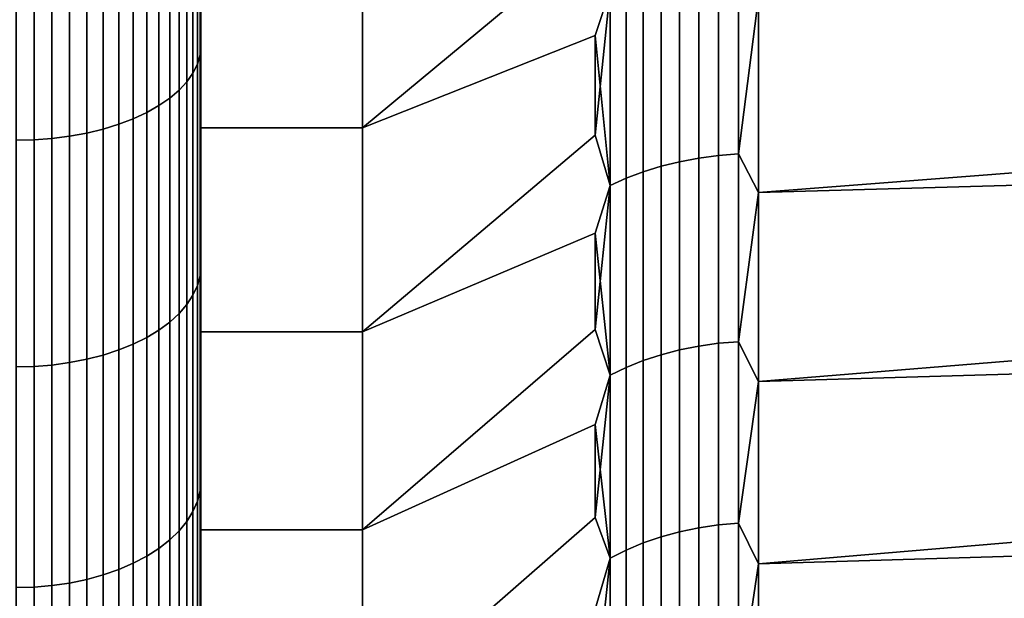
# Model space of a CAD drawing. Header units: metres. Extents: x -32 to 117, y -314 to 32.
# Tile 209 of 256: x 54.72 to 58.98, y -16.32 to -13.81. Entities that reach past the tile are written whole.
import ezdxf

# ---------------------------------------------------------------- set-up
doc = ezdxf.new("R2010")
doc.units = ezdxf.units.M
doc.layers.add('solid_24_501_064_XXX', color=7, linetype='CONTINUOUS')

msp = doc.modelspace()

# ---------------------------------------------------------------- linework, layer by layer
at = {"layer": 'solid_24_501_064_XXX'}
for points in [[(55.5, -10.503698, 75.236221), (55.5, -9.507679, 75.661201), (55.5, -13.606815, 75.551956), (55.5, -14.097085, 75.261795)], [(55.5, -11.480012, 74.769669), (55.5, -10.503698, 75.236221), (55.5, -14.097085, 75.261795), (55.5, -14.581632, 74.961143)], [(55.5, -10.503698, 28.763779), (55.5, -14.097144, 28.738241), (55.5, -13.606874, 28.44808)], [(55.5, -11.480012, 29.23033), (55.5, -14.58169, 29.038897), (55.5, -14.097144, 28.738241), (55.5, -10.503698, 28.763779)], [(55.5, -12.436442, 74.261726), (55.5, -11.480012, 74.769669), (55.5, -15.059822, 74.650398), (55.5, -15.531022, 74.329964)], [(55.5, -11.480012, 74.769669), (55.5, -14.581632, 74.961143), (55.5, -15.059822, 74.650398)], [(55.5, -12.436442, 29.738276), (55.5, -15.059878, 29.349642), (55.5, -14.58169, 29.038897), (55.5, -11.480012, 29.23033)], [(55.5, -13.369637, 73.714081), (55.5, -12.436442, 74.261726), (55.5, -15.531022, 74.329964), (55.5, -15.995195, 73.99984)], [(55.5, -12.436442, 29.738276), (55.5, -15.531077, 29.670074), (55.5, -15.059878, 29.349642)], [(55.5, -13.369637, 30.285915), (55.5, -15.995249, 30.0002), (55.5, -15.531077, 29.670074), (55.5, -12.436442, 29.738276)], [(55.484612, -13.020088, 76.059013), (55.484612, -14.003203, 75.500412), (55.496147, -13.963412, 75.433632), (55.496147, -12.983089, 75.990646)], [(55.484612, -14.003203, 28.499592), (55.484612, -13.020088, 27.940985), (55.496147, -12.983089, 28.009352), (55.496147, -13.963412, 28.56637)], [(55.496147, -12.983089, 75.990646), (55.496147, -13.963412, 75.433632), (55.5, -13.110559, 75.831749)], [(55.496147, -13.963412, 28.56637), (55.496147, -12.983089, 28.009352), (55.5, -13.606874, 28.44808)], [(57.207108, -12.999091, 31.241257), (57.207108, -13.44273, 31.525751), (56.200001, -14.279262, 30.87294), (56.200001, -13.369707, 30.285927)], [(57.207108, -13.44273, 72.474251), (57.207108, -12.999092, 72.758743), (56.200001, -13.369707, 73.714073), (56.200001, -14.279262, 73.12706)], [(55.465508, -13.056369, 76.126053), (55.465508, -14.042224, 75.565895), (55.484612, -14.003203, 75.500412), (55.484612, -13.020088, 76.059013)], [(55.465508, -14.042224, 28.434107), (55.465508, -13.056369, 27.873943), (55.484612, -13.020088, 27.940985), (55.484612, -14.003203, 28.499592)], [(55.439014, -13.091582, 76.191124), (55.439014, -14.080096, 75.629448), (55.465508, -14.042224, 75.565895), (55.465508, -13.056369, 76.126053)], [(55.439014, -14.080096, 28.370548), (55.439014, -13.091582, 27.808874), (55.465508, -13.056369, 27.873943), (55.465508, -14.042224, 28.434107)], [(55.364956, -13.157462, 76.312859), (55.364956, -14.150951, 75.74836), (55.405388, -14.116456, 75.690468), (55.405388, -13.125389, 76.253593)], [(55.364956, -14.150951, 28.25164), (55.364956, -13.157462, 27.68714), (55.405388, -13.125389, 27.746405), (55.405388, -14.116456, 28.30953)], [(55.405388, -13.125389, 76.253593), (55.405388, -14.116456, 75.690468), (55.439014, -14.080096, 75.629448), (55.439014, -13.091582, 76.191124)], [(55.405388, -14.116456, 28.30953), (55.405388, -13.125389, 27.746405), (55.439014, -13.091582, 27.808874), (55.439014, -14.080096, 28.370548)], [(55.496147, -13.963412, 75.433632), (55.5, -13.606815, 75.551956), (55.5, -13.110559, 75.831749)], [(55.318108, -13.187492, 76.368355), (55.318108, -14.183249, 75.802567), (55.364956, -14.150951, 75.74836), (55.364956, -13.157462, 76.312859)], [(55.318108, -14.183249, 28.197437), (55.318108, -13.187492, 27.631647), (55.364956, -13.157462, 27.68714), (55.364956, -14.150951, 28.25164)], [(55.265297, -13.215191, 76.419533), (55.265297, -14.213038, 75.852554), (55.318108, -14.183249, 75.802567), (55.318108, -13.187492, 76.368355)], [(55.265297, -14.213038, 28.147444), (55.265297, -13.215191, 27.580467), (55.318108, -13.187492, 27.631647), (55.318108, -14.183249, 28.197437)], [(55.143867, -13.262545, 76.507034), (55.143867, -14.263968, 75.938026), (55.207027, -14.240031, 75.897858), (55.207027, -13.240289, 76.465912)], [(55.143867, -14.263968, 28.061974), (55.143867, -13.262545, 27.492964), (55.207027, -13.240289, 27.53409), (55.207027, -14.240031, 28.102144)], [(55.207027, -13.240289, 76.465912), (55.207027, -14.240031, 75.897858), (55.265297, -14.213038, 75.852554), (55.265297, -13.215191, 76.419533)], [(55.207027, -14.240031, 28.102144), (55.207027, -13.240289, 27.53409), (55.265297, -13.215191, 27.580467), (55.265297, -14.213038, 28.147444)], [(54.931324, -13.310262, 76.595207), (54.931324, -14.315288, 76.024155), (55.005348, -14.301779, 76.00148), (55.005348, -13.297701, 76.571999)], [(54.931324, -14.315288, 27.975847), (54.931324, -13.310262, 27.404791), (55.005348, -13.297701, 27.428001), (55.005348, -14.301779, 27.998518)], [(55.005348, -13.297701, 76.571999), (55.005348, -14.301779, 76.00148), (55.076424, -14.284616, 75.972679), (55.076424, -13.281744, 76.542511)], [(55.005348, -14.301779, 27.998518), (55.005348, -13.297701, 27.428001), (55.076424, -13.281744, 27.457487), (55.076424, -14.284616, 28.027321)], [(55.076424, -13.281744, 76.542511), (55.076424, -14.284616, 75.972679), (55.143867, -14.263968, 75.938026), (55.143867, -13.262545, 76.507034)], [(55.076424, -14.284616, 28.027321), (55.076424, -13.281744, 27.457487), (55.143867, -13.262545, 27.492964), (55.143867, -14.263968, 28.061974)], [(54.777321, -14.330864, 76.050293), (54.777321, -13.324744, 76.621971), (54.700001, -13.326529, 76.625267), (54.700001, -14.332783, 76.053513)], [(54.777321, -13.324744, 27.378029), (54.777321, -14.330864, 27.949707), (54.700001, -14.332783, 27.946489), (54.700001, -13.326529, 27.374735)], [(54.777321, -13.324744, 76.621971), (54.777321, -14.330864, 76.050293), (54.855072, -14.325014, 76.040474), (54.855072, -13.319305, 76.611923)], [(54.777321, -14.330864, 27.949707), (54.777321, -13.324744, 27.378029), (54.855072, -13.319305, 27.388079), (54.855072, -14.325014, 27.959524)], [(54.855072, -13.319305, 76.611923), (54.855072, -14.325014, 76.040474), (54.931324, -14.315288, 76.024155), (54.931324, -13.310262, 76.595207)], [(54.855072, -14.325014, 27.959524), (54.855072, -13.319305, 27.388079), (54.931324, -13.310262, 27.404791), (54.931324, -14.315288, 27.975847)], [(55.5, -14.279572, 73.126831), (55.5, -13.369637, 73.714081), (55.5, -16.452827, 73.659698), (55.5, -16.903345, 73.309982)], [(55.5, -13.369637, 73.714081), (55.5, -15.995195, 73.99984), (55.5, -16.452827, 73.659698)], [(55.5, -14.279572, 30.873165), (55.5, -16.452881, 30.340343), (55.5, -15.995249, 30.0002), (55.5, -13.369637, 30.285915)], [(56.200001, -13.369707, 73.714073), (55.5, -13.369637, 73.714081), (55.5, -14.279572, 73.126831), (56.200001, -14.279262, 73.12706)], [(56.200001, -13.369707, 30.285927), (56.200001, -14.279262, 30.87294), (55.5, -14.279572, 30.873165), (55.5, -13.369637, 30.285915)], [(57.271427, -13.682399, 72.243767), (57.207108, -13.44273, 72.474251), (56.200001, -14.279262, 73.12706), (57.207108, -13.880144, 72.180275)], [(57.271427, -13.682399, 31.756231), (57.207108, -13.880144, 31.819727), (56.200001, -14.279262, 30.87294), (57.207108, -13.44273, 31.525751)], [(60.774158, -13.506566, 72.080154), (57.914215, -13.714181, 71.938934), (57.914215, -14.559301, 71.33046), (60.754997, -14.339691, 71.493912)], [(57.741081, -14.399103, 32.531128), (57.741081, -13.559846, 31.937555), (57.827667, -13.553491, 31.946959), (57.827667, -14.392354, 32.540253)], [(57.741081, -13.559846, 72.062447), (57.741081, -14.399103, 71.468872), (57.827667, -14.392354, 71.459747), (57.827667, -13.553491, 72.05304)], [(57.827667, -14.392354, 32.540253), (57.827667, -13.553491, 31.946959), (57.914215, -13.714181, 32.061062)], [(57.827667, -13.553491, 72.05304), (57.827667, -14.392354, 71.459747), (57.914215, -13.714181, 71.938934)], [(57.491833, -14.445769, 32.468029), (57.491833, -13.603793, 31.872534), (57.572521, -13.585093, 31.9002), (57.572521, -14.425913, 32.494877)], [(57.491833, -13.603793, 72.127464), (57.491833, -14.445769, 71.531967), (57.572521, -14.425913, 71.505119), (57.572521, -13.585093, 72.0998)], [(57.572521, -14.425913, 32.494877), (57.572521, -13.585093, 31.9002), (57.655815, -13.570407, 31.921928), (57.655815, -14.410317, 32.515965)], [(57.572521, -13.585093, 72.0998), (57.572521, -14.425913, 71.505119), (57.655815, -14.410317, 71.484032), (57.655815, -13.570407, 72.078072)], [(57.655815, -14.410317, 32.515965), (57.655815, -13.570407, 31.921928), (57.741081, -13.559846, 31.937555), (57.741081, -14.399103, 32.531128)], [(57.655815, -13.570407, 72.078072), (57.655815, -14.410317, 71.484032), (57.741081, -14.399103, 71.468872), (57.741081, -13.559846, 72.062447)], [(57.914215, -14.559301, 32.669537), (57.914215, -13.714181, 32.061062), (62.30183, -13.594141, 31.979029), (62.30183, -14.434564, 32.576218)], [(55.496147, -13.963412, 75.433632), (55.5, -14.097085, 75.261795), (55.5, -13.606815, 75.551956)], [(55.496147, -13.963412, 28.56637), (55.5, -13.606874, 28.44808), (55.5, -14.097144, 28.738241)], [(57.34071, -14.497631, 32.397907), (57.34071, -13.652632, 31.800274), (57.414364, -13.626364, 31.83914), (57.414364, -14.469737, 32.435623)], [(57.34071, -13.652632, 72.19973), (57.34071, -14.497631, 71.602089), (57.414364, -14.469737, 71.564377), (57.414364, -13.626364, 72.160858)], [(57.414364, -14.469737, 32.435623), (57.414364, -13.626364, 31.83914), (57.491833, -13.603793, 31.872534), (57.491833, -14.445769, 32.468029)], [(57.414364, -13.626364, 72.160858), (57.414364, -14.469737, 71.564377), (57.491833, -14.445769, 71.531967), (57.491833, -13.603793, 72.127464)], [(57.271427, -13.682399, 72.243767), (57.207108, -13.880144, 72.180275), (57.207108, -14.311132, 71.876953)], [(57.271427, -13.682399, 72.243767), (57.207108, -14.311132, 71.876953), (57.271427, -14.529241, 71.644829)], [(57.271427, -14.529241, 32.355171), (57.207108, -13.880144, 31.819727), (57.271427, -13.682399, 31.756231)], [(57.271427, -14.529241, 32.355171), (57.271427, -13.682399, 31.756231), (57.34071, -13.652632, 31.800274), (57.34071, -14.497631, 32.397907)], [(57.271427, -13.682399, 72.243767), (57.271427, -14.529241, 71.644829), (57.34071, -14.497631, 71.602089), (57.34071, -13.652632, 72.19973)], [(57.827667, -14.392354, 32.540253), (57.914215, -13.714181, 32.061062), (57.914215, -14.559301, 32.669537)], [(57.827667, -14.392354, 71.459747), (57.914215, -14.559301, 71.33046), (57.914215, -13.714181, 71.938934)], [(57.207108, -14.311132, 71.876953), (57.207108, -13.880144, 72.180275), (56.200001, -14.279262, 73.12706), (56.200001, -15.163138, 72.50193)], [(57.207108, -13.880144, 31.819727), (57.207108, -14.311131, 32.123047), (56.200001, -15.163138, 31.498068), (56.200001, -14.279262, 30.87294)], [(57.271427, -14.529241, 32.355171), (57.207108, -14.311131, 32.123047), (57.207108, -13.880144, 31.819727)], [(55.484612, -14.003203, 75.500412), (55.484612, -14.962396, 74.901649), (55.496147, -14.919878, 74.836571), (55.496147, -13.963412, 75.433632)], [(55.484612, -14.962396, 29.098349), (55.484612, -14.003203, 28.499592), (55.496147, -13.963412, 28.56637), (55.496147, -14.919878, 29.163427)], [(55.496147, -13.963412, 75.433632), (55.496147, -14.919878, 74.836571), (55.5, -14.097085, 75.261795)], [(55.496147, -13.963412, 28.56637), (55.5, -14.097144, 28.738241), (55.5, -14.58169, 29.038897)], [(55.496147, -14.919878, 29.163427), (55.496147, -13.963412, 28.56637), (55.5, -14.58169, 29.038897)], [(55.465508, -14.042224, 75.565895), (55.465508, -15.004088, 74.965469), (55.484612, -14.962396, 74.901649), (55.484612, -14.003203, 75.500412)], [(55.465508, -15.004088, 29.034533), (55.465508, -14.042224, 28.434107), (55.484612, -14.003203, 28.499592), (55.484612, -14.962396, 29.098349)], [(55.439014, -14.080096, 75.629448), (55.439014, -15.044556, 75.027405), (55.465508, -15.004088, 74.965469), (55.465508, -14.042224, 75.565895)], [(55.439014, -15.044556, 28.972593), (55.439014, -14.080096, 28.370548), (55.465508, -14.042224, 28.434107), (55.465508, -15.004088, 29.034533)], [(55.405388, -14.116456, 75.690468), (55.405388, -15.083405, 75.086868), (55.439014, -15.044556, 75.027405), (55.439014, -14.080096, 75.629448)], [(55.405388, -15.083405, 28.91313), (55.405388, -14.116456, 28.30953), (55.439014, -14.080096, 28.370548), (55.439014, -15.044556, 28.972593)], [(55.496147, -14.919878, 74.836571), (55.5, -14.581632, 74.961143), (55.5, -14.097085, 75.261795)], [(55.318108, -14.183249, 75.802567), (55.318108, -15.154774, 75.196106), (55.364956, -15.120263, 75.143288), (55.364956, -14.150951, 75.74836)], [(55.318108, -15.154774, 28.803892), (55.318108, -14.183249, 28.197437), (55.364956, -14.150951, 28.25164), (55.364956, -15.120263, 28.856714)], [(55.364956, -14.150951, 75.74836), (55.364956, -15.120263, 75.143288), (55.405388, -15.083405, 75.086868), (55.405388, -14.116456, 75.690468)], [(55.364956, -15.120263, 28.856714), (55.364956, -14.150951, 28.25164), (55.405388, -14.116456, 28.30953), (55.405388, -15.083405, 28.91313)], [(55.265297, -14.213038, 75.852554), (55.265297, -15.186603, 75.244827), (55.318108, -15.154774, 75.196106), (55.318108, -14.183249, 75.802567)], [(55.265297, -15.186603, 28.755173), (55.265297, -14.213038, 28.147444), (55.318108, -14.183249, 28.197437), (55.318108, -15.154774, 28.803892)], [(55.207027, -14.240031, 75.897858), (55.207027, -15.215446, 75.288971), (55.265297, -15.186603, 75.244827), (55.265297, -14.213038, 75.852554)], [(55.207027, -15.215446, 28.711027), (55.207027, -14.240031, 28.102144), (55.265297, -14.213038, 28.147444), (55.265297, -15.186603, 28.755173)], [(55.076424, -14.284616, 75.972679), (55.076424, -15.263084, 75.361893), (55.143867, -15.241021, 75.328117), (55.143867, -14.263968, 75.938026)], [(55.076424, -15.263084, 28.638111), (55.076424, -14.284616, 28.027321), (55.143867, -14.263968, 28.061974), (55.143867, -15.241021, 28.671881)], [(55.143867, -14.263968, 75.938026), (55.143867, -15.241021, 75.328117), (55.207027, -15.215446, 75.288971), (55.207027, -14.240031, 75.897858)], [(55.143867, -15.241021, 28.671881), (55.143867, -14.263968, 28.061974), (55.207027, -14.240031, 28.102144), (55.207027, -15.215446, 28.711027)], [(56.200001, -15.163138, 72.50193), (56.200001, -14.279262, 73.12706), (55.5, -14.279572, 73.126831), (55.5, -15.162939, 72.502052)], [(56.200001, -14.279262, 30.87294), (56.200001, -15.163138, 31.498068), (55.5, -15.162939, 31.49795), (55.5, -14.279572, 30.873165)], [(55.5, -15.162939, 72.502052), (55.5, -14.279572, 73.126831), (55.5, -17.346146, 72.951157), (55.5, -17.780989, 72.583389)], [(55.5, -14.279572, 73.126831), (55.5, -16.903345, 73.309982), (55.5, -17.346146, 72.951157)], [(55.5, -14.279572, 30.873165), (55.5, -16.903397, 30.690058), (55.5, -16.452881, 30.340343)], [(55.5, -15.162939, 31.49795), (55.5, -17.346195, 31.048883), (55.5, -16.903397, 30.690058), (55.5, -14.279572, 30.873165)], [(54.855072, -14.325014, 76.040474), (54.855072, -15.30625, 75.427956), (54.931324, -15.295856, 75.412048), (54.931324, -14.315288, 76.024155)], [(54.855072, -15.30625, 28.572041), (54.855072, -14.325014, 27.959524), (54.931324, -14.315288, 27.975847), (54.931324, -15.295856, 28.587948)], [(54.931324, -14.315288, 76.024155), (54.931324, -15.295856, 75.412048), (55.005348, -15.281422, 75.389954), (55.005348, -14.301779, 76.00148)], [(54.931324, -15.295856, 28.587948), (54.931324, -14.315288, 27.975847), (55.005348, -14.301779, 27.998518), (55.005348, -15.281422, 28.610043)], [(55.005348, -14.301779, 76.00148), (55.005348, -15.281422, 75.389954), (55.076424, -15.263084, 75.361893), (55.076424, -14.284616, 75.972679)], [(55.005348, -15.281422, 28.610043), (55.005348, -14.301779, 27.998518), (55.076424, -14.284616, 28.027321), (55.076424, -15.263084, 28.638111)], [(57.271427, -14.529241, 32.355171), (57.207108, -14.735495, 32.435566), (56.200001, -15.163138, 31.498068), (57.207108, -14.311131, 32.123047)], [(57.271427, -14.529241, 71.644829), (57.207108, -14.311132, 71.876953), (56.200001, -15.163138, 72.50193), (57.207108, -14.735495, 71.56443)], [(54.777321, -15.3125, 75.437523), (54.777321, -14.330864, 76.050293), (54.700001, -14.332783, 76.053513), (54.700001, -15.314549, 75.440659)], [(54.777321, -14.330864, 27.949707), (54.777321, -15.3125, 28.562473), (54.700001, -15.314549, 28.55934), (54.700001, -14.332783, 27.946489)], [(54.777321, -14.330864, 76.050293), (54.777321, -15.3125, 75.437523), (54.855072, -15.30625, 75.427956), (54.855072, -14.325014, 76.040474)], [(54.777321, -15.3125, 28.562473), (54.777321, -14.330864, 27.949707), (54.855072, -14.325014, 27.959524), (54.855072, -15.30625, 28.572041)], [(60.754997, -14.339691, 71.493912), (57.914215, -14.559301, 71.33046), (57.914215, -15.37746, 70.686188), (60.745323, -15.146692, 70.873718)], [(57.655815, -15.224259, 33.145111), (57.655815, -14.410317, 32.515965), (57.741081, -14.399103, 32.531128), (57.741081, -15.212411, 33.159786)], [(57.655815, -14.410317, 71.484032), (57.655815, -15.224259, 70.854889), (57.741081, -15.212411, 70.840218), (57.741081, -14.399103, 71.468872)], [(57.741081, -15.212411, 33.159786), (57.741081, -14.399103, 32.531128), (57.827667, -14.392354, 32.540253), (57.827667, -15.205281, 33.168617)], [(57.741081, -14.399103, 71.468872), (57.741081, -15.212411, 70.840218), (57.827667, -15.205281, 70.831383), (57.827667, -14.392354, 71.459747)], [(57.827667, -15.205281, 33.168617), (57.827667, -14.392354, 32.540253), (57.914215, -14.559301, 32.669537)], [(57.827667, -14.392354, 71.459747), (57.827667, -15.205281, 70.831383), (57.914215, -14.559301, 71.33046)], [(57.414364, -15.287035, 33.067364), (57.414364, -14.469737, 32.435623), (57.491833, -14.445769, 32.468029), (57.491833, -15.261714, 33.098724)], [(57.414364, -14.469737, 71.564377), (57.414364, -15.287035, 70.932632), (57.491833, -15.261714, 70.901276), (57.491833, -14.445769, 71.531967)], [(57.491833, -15.261714, 33.098724), (57.491833, -14.445769, 32.468029), (57.572521, -14.425913, 32.494877), (57.572521, -15.240735, 33.124706)], [(57.491833, -14.445769, 71.531967), (57.491833, -15.261714, 70.901276), (57.572521, -15.240735, 70.87529), (57.572521, -14.425913, 71.505119)], [(57.572521, -15.240735, 33.124706), (57.572521, -14.425913, 32.494877), (57.655815, -14.410317, 32.515965), (57.655815, -15.224259, 33.145111)], [(57.572521, -14.425913, 71.505119), (57.572521, -15.240735, 70.87529), (57.655815, -15.224259, 70.854889), (57.655815, -14.410317, 71.484032)], [(57.914215, -15.37746, 33.313808), (57.914215, -14.559301, 32.669537), (62.30183, -14.434564, 32.576218), (62.30183, -15.248783, 33.208656)], [(57.34071, -15.316504, 33.030869), (57.34071, -14.497631, 32.397907), (57.414364, -14.469737, 32.435623), (57.414364, -15.287035, 33.067364)], [(57.34071, -14.497631, 71.602089), (57.34071, -15.316504, 70.969131), (57.414364, -15.287035, 70.932632), (57.414364, -14.469737, 71.564377)], [(57.271427, -14.529241, 71.644829), (57.207108, -14.735495, 71.56443), (57.207108, -15.153034, 71.242851)], [(57.271427, -14.529241, 71.644829), (57.207108, -15.153034, 71.242851), (57.271427, -15.349899, 71.01049)], [(57.271427, -15.349899, 32.98951), (57.207108, -14.735495, 32.435566), (57.271427, -14.529241, 32.355171)], [(57.271427, -15.349899, 32.98951), (57.271427, -14.529241, 32.355171), (57.34071, -14.497631, 32.397907), (57.34071, -15.316504, 33.030869)], [(57.271427, -14.529241, 71.644829), (57.271427, -15.349899, 71.01049), (57.34071, -15.316504, 70.969131), (57.34071, -14.497631, 71.602089)], [(57.827667, -15.205281, 33.168617), (57.914215, -14.559301, 32.669537), (57.914215, -15.37746, 33.313808)], [(57.827667, -15.205281, 70.831383), (57.914215, -15.37746, 70.686188), (57.914215, -14.559301, 71.33046)], [(55.496147, -14.919878, 74.836571), (55.5, -15.059822, 74.650398), (55.5, -14.581632, 74.961143)], [(55.496147, -14.919878, 29.163427), (55.5, -14.58169, 29.038897), (55.5, -15.059878, 29.349642)], [(57.207108, -15.153034, 71.242851), (57.207108, -14.735495, 71.56443), (56.200001, -15.163138, 72.50193), (56.200001, -16.019726, 71.839821)], [(57.207108, -14.735495, 32.435566), (57.207108, -15.153034, 32.757149), (56.200001, -16.019726, 32.160183), (56.200001, -15.163138, 31.498068)], [(57.271427, -15.349899, 32.98951), (57.207108, -15.153034, 32.757149), (57.207108, -14.735495, 32.435566)], [(55.484612, -14.962396, 74.901649), (55.484612, -15.896024, 74.263763), (55.496147, -15.850854, 74.2005), (55.496147, -14.919878, 74.836571)], [(55.484612, -15.896024, 29.736233), (55.484612, -14.962396, 29.098349), (55.496147, -14.919878, 29.163427), (55.496147, -15.850854, 29.799498)], [(55.496147, -14.919878, 74.836571), (55.496147, -15.850854, 74.2005), (55.5, -15.059822, 74.650398)], [(55.496147, -14.919878, 29.163427), (55.5, -15.059878, 29.349642), (55.5, -15.531077, 29.670074)], [(55.496147, -15.850854, 29.799498), (55.496147, -14.919878, 29.163427), (55.5, -15.531077, 29.670074)], [(55.439014, -15.044556, 75.027405), (55.439014, -15.983311, 74.386017), (55.465508, -15.940319, 74.325806), (55.465508, -15.004088, 74.965469)], [(55.439014, -15.983311, 29.613981), (55.439014, -15.044556, 28.972593), (55.465508, -15.004088, 29.034533), (55.465508, -15.940319, 29.674194)], [(55.465508, -15.004088, 74.965469), (55.465508, -15.940319, 74.325806), (55.484612, -15.896024, 74.263763), (55.484612, -14.962396, 74.901649)], [(55.465508, -15.940319, 29.674194), (55.465508, -15.004088, 29.034533), (55.484612, -14.962396, 29.098349), (55.484612, -15.896024, 29.736233)], [(55.405388, -15.083405, 75.086868), (55.405388, -16.024584, 74.443825), (55.439014, -15.983311, 74.386017), (55.439014, -15.044556, 75.027405)], [(55.405388, -16.024584, 29.556173), (55.405388, -15.083405, 28.91313), (55.439014, -15.044556, 28.972593), (55.439014, -15.983311, 29.613981)], [(55.364956, -15.120263, 75.143288), (55.364956, -16.063742, 74.498672), (55.405388, -16.024584, 74.443825), (55.405388, -15.083405, 75.086868)], [(55.364956, -16.063742, 29.501329), (55.364956, -15.120263, 28.856714), (55.405388, -15.083405, 28.91313), (55.405388, -16.024584, 29.556173)], [(55.496147, -15.850854, 74.2005), (55.5, -15.531022, 74.329964), (55.5, -15.059822, 74.650398)], [(55.318108, -15.154774, 75.196106), (55.318108, -16.100407, 74.550018), (55.364956, -16.063742, 74.498672), (55.364956, -15.120263, 75.143288)], [(55.318108, -16.100407, 29.449978), (55.318108, -15.154774, 28.803892), (55.364956, -15.120263, 28.856714), (55.364956, -16.063742, 29.501329)], [(55.265297, -15.186603, 75.244827), (55.265297, -16.134222, 74.597382), (55.318108, -16.100407, 74.550018), (55.318108, -15.154774, 75.196106)], [(55.265297, -16.134222, 29.402617), (55.265297, -15.186603, 28.755173), (55.318108, -15.154774, 28.803892), (55.318108, -16.100407, 29.449978)], [(55.5, -16.019812, 71.839729), (55.5, -15.162939, 72.502052), (55.5, -17.780989, 72.583389), (55.5, -18.208456, 72.2062)], [(55.5, -15.162939, 31.49795), (55.5, -17.781036, 31.416653), (55.5, -17.346195, 31.048883)], [(55.5, -16.019812, 32.160271), (55.5, -18.208504, 31.793846), (55.5, -17.781036, 31.416653), (55.5, -15.162939, 31.49795)], [(56.200001, -16.019726, 71.839821), (56.200001, -15.163138, 72.50193), (55.5, -15.162939, 72.502052), (55.5, -16.019812, 71.839729)], [(56.200001, -15.163138, 31.498068), (56.200001, -16.019726, 32.160183), (55.5, -16.019812, 32.160271), (55.5, -15.162939, 31.49795)], [(57.271427, -15.349899, 71.01049), (57.207108, -15.153034, 71.242851), (56.200001, -16.019726, 71.839821), (57.207108, -15.563559, 70.912361)], [(57.271427, -15.349899, 32.98951), (57.207108, -15.563559, 33.087639), (56.200001, -16.019726, 32.160183), (57.207108, -15.153034, 32.757149)], [(60.745323, -15.146692, 70.873718), (57.914215, -15.37746, 70.686188), (57.914215, -16.167145, 70.007317), (60.74514, -15.927435, 70.219666)], [(55.143867, -15.241021, 75.328117), (55.143867, -16.192036, 74.67836), (55.207027, -16.164864, 74.640297), (55.207027, -15.215446, 75.288971)], [(55.143867, -16.192036, 29.321644), (55.143867, -15.241021, 28.671881), (55.207027, -15.215446, 28.711027), (55.207027, -16.164864, 29.359699)], [(55.207027, -15.215446, 75.288971), (55.207027, -16.164864, 74.640297), (55.265297, -16.134222, 74.597382), (55.265297, -15.186603, 75.244827)], [(55.207027, -16.164864, 29.359699), (55.207027, -15.215446, 28.711027), (55.265297, -15.186603, 28.755173), (55.265297, -16.134222, 29.402617)], [(57.655815, -16.010765, 33.808235), (57.655815, -15.224259, 33.145111), (57.741081, -15.212411, 33.159786), (57.741081, -15.998305, 33.822395)], [(57.655815, -15.224259, 70.854889), (57.655815, -16.010765, 70.191765), (57.741081, -15.998305, 70.177605), (57.741081, -15.212411, 70.840218)], [(57.741081, -15.998305, 33.822395), (57.741081, -15.212411, 33.159786), (57.827667, -15.205281, 33.168617), (57.827667, -15.990808, 33.830914)], [(57.741081, -15.212411, 70.840218), (57.741081, -15.998305, 70.177605), (57.827667, -15.990808, 70.16909), (57.827667, -15.205281, 70.831383)], [(57.827667, -15.990808, 33.830914), (57.827667, -15.205281, 33.168617), (57.914215, -15.37746, 33.313808)], [(57.827667, -15.205281, 70.831383), (57.827667, -15.990808, 70.16909), (57.914215, -15.37746, 70.686188)], [(55.076424, -15.263084, 75.361893), (55.076424, -16.215475, 74.711189), (55.143867, -16.192036, 74.67836), (55.143867, -15.241021, 75.328117)], [(55.076424, -16.215475, 29.288813), (55.076424, -15.263084, 28.638111), (55.143867, -15.241021, 28.671881), (55.143867, -16.192036, 29.321644)], [(57.491833, -16.050156, 33.763481), (57.491833, -15.261714, 33.098724), (57.572521, -15.240735, 33.124706), (57.572521, -16.028093, 33.788548)], [(57.491833, -15.261714, 70.901276), (57.491833, -16.050156, 70.236519), (57.572521, -16.028093, 70.211449), (57.572521, -15.240735, 70.87529)], [(57.572521, -16.028093, 33.788548), (57.572521, -15.240735, 33.124706), (57.655815, -15.224259, 33.145111), (57.655815, -16.010765, 33.808235)], [(57.572521, -15.240735, 70.87529), (57.572521, -16.028093, 70.211449), (57.655815, -16.010765, 70.191765), (57.655815, -15.224259, 70.854889)], [(57.914215, -16.167145, 33.992683), (57.914215, -15.37746, 33.313808), (62.30183, -15.248783, 33.208656), (62.30183, -16.03533, 33.875206)], [(54.855072, -15.30625, 75.427956), (54.855072, -16.261333, 74.775414), (54.931324, -16.250292, 74.759949), (54.931324, -15.295856, 75.412048)], [(54.855072, -16.261333, 29.224585), (54.855072, -15.30625, 28.572041), (54.931324, -15.295856, 28.587948), (54.931324, -16.250292, 29.240049)], [(54.931324, -15.295856, 75.412048), (54.931324, -16.250292, 74.759949), (55.005348, -16.234957, 74.738472), (55.005348, -15.281422, 75.389954)], [(54.931324, -16.250292, 29.240049), (54.931324, -15.295856, 28.587948), (55.005348, -15.281422, 28.610043), (55.005348, -16.234957, 29.261528)], [(55.005348, -15.281422, 75.389954), (55.005348, -16.234957, 74.738472), (55.076424, -16.215475, 74.711189), (55.076424, -15.263084, 75.361893)], [(55.005348, -16.234957, 29.261528), (55.005348, -15.281422, 28.610043), (55.076424, -15.263084, 28.638111), (55.076424, -16.215475, 29.288813)], [(57.34071, -16.107777, 33.698009), (57.34071, -15.316504, 33.030869), (57.414364, -15.287035, 33.067364), (57.414364, -16.076784, 33.733223)], [(57.34071, -15.316504, 70.969131), (57.34071, -16.107777, 70.301987), (57.414364, -16.076784, 70.266777), (57.414364, -15.287035, 70.932632)], [(57.414364, -16.076784, 33.733223), (57.414364, -15.287035, 33.067364), (57.491833, -15.261714, 33.098724), (57.491833, -16.050156, 33.763481)], [(57.414364, -15.287035, 70.932632), (57.414364, -16.076784, 70.266777), (57.491833, -16.050156, 70.236519), (57.491833, -15.261714, 70.901276)], [(54.777321, -16.267975, 74.784714), (54.777321, -15.3125, 75.437523), (54.700001, -15.314549, 75.440659), (54.700001, -16.270151, 74.787766)], [(54.777321, -15.3125, 28.562473), (54.777321, -16.267975, 29.215284), (54.700001, -16.270151, 29.212236), (54.700001, -15.314549, 28.55934)], [(54.777321, -15.3125, 75.437523), (54.777321, -16.267975, 74.784714), (54.855072, -16.261333, 74.775414), (54.855072, -15.30625, 75.427956)], [(54.777321, -16.267975, 29.215284), (54.777321, -15.3125, 28.562473), (54.855072, -15.30625, 28.572041), (54.855072, -16.261333, 29.224585)], [(57.271427, -16.142897, 33.658108), (57.271427, -15.349899, 32.98951), (57.34071, -15.316504, 33.030869), (57.34071, -16.107777, 33.698009)], [(57.271427, -15.349899, 71.01049), (57.271427, -16.142897, 70.341896), (57.34071, -16.107777, 70.301987), (57.34071, -15.316504, 70.969131)], [(57.271427, -15.349899, 71.01049), (57.207108, -15.563559, 70.912361), (57.207108, -15.966877, 70.57312)], [(57.271427, -15.349899, 71.01049), (57.207108, -15.966877, 70.57312), (57.271427, -16.142897, 70.341896)], [(57.271427, -16.142897, 33.658108), (57.207108, -15.563559, 33.087639), (57.271427, -15.349899, 32.98951)], [(57.827667, -15.990808, 33.830914), (57.914215, -15.37746, 33.313808), (57.914215, -16.167145, 33.992683)], [(57.827667, -15.990808, 70.16909), (57.914215, -16.167145, 70.007317), (57.914215, -15.37746, 70.686188)], [(55.496147, -15.850854, 74.2005), (55.5, -15.995195, 73.99984), (55.5, -15.531022, 74.329964)], [(55.496147, -15.850854, 29.799498), (55.5, -15.531077, 29.670074), (55.5, -15.995249, 30.0002)], [(57.207108, -15.966877, 70.57312), (57.207108, -15.563559, 70.912361), (56.200001, -16.019726, 71.839821), (56.200001, -16.847328, 71.142036)], [(57.207108, -15.563559, 33.087639), (57.207108, -15.966877, 33.426884), (56.200001, -16.847328, 32.857964), (56.200001, -16.019726, 32.160183)], [(57.271427, -16.142897, 33.658108), (57.207108, -15.966877, 33.426884), (57.207108, -15.563559, 33.087639)], [(55.484612, -15.896024, 74.263763), (55.484612, -16.802494, 73.587845), (55.496147, -16.754749, 73.526505), (55.496147, -15.850854, 74.2005)], [(55.484612, -16.802494, 30.412155), (55.484612, -15.896024, 29.736233), (55.496147, -15.850854, 29.799498), (55.496147, -16.754749, 30.473499)], [(55.496147, -15.850854, 74.2005), (55.496147, -16.754749, 73.526505), (55.5, -15.995195, 73.99984)], [(55.496147, -15.850854, 29.799498), (55.5, -15.995249, 30.0002), (55.5, -16.452881, 30.340343)], [(55.496147, -16.754749, 30.473499), (55.496147, -15.850854, 29.799498), (55.5, -16.452881, 30.340343)], [(55.465508, -15.940319, 74.325806), (55.465508, -16.849316, 73.648003), (55.484612, -16.802494, 73.587845), (55.484612, -15.896024, 74.263763)], [(55.465508, -16.849316, 30.351999), (55.465508, -15.940319, 29.674194), (55.484612, -15.896024, 29.736233), (55.484612, -16.802494, 30.412155)], [(55.439014, -15.983311, 74.386017), (55.439014, -16.894758, 73.706383), (55.465508, -16.849316, 73.648003), (55.465508, -15.940319, 74.325806)], [(55.439014, -16.894758, 30.293613), (55.439014, -15.983311, 29.613981), (55.465508, -15.940319, 29.674194), (55.465508, -16.849316, 30.351999)], [(60.74514, -15.927435, 70.219666), (57.914215, -16.167145, 70.007317), (57.914215, -16.926891, 69.295097), (60.754452, -16.679441, 69.533844)], [(55.405388, -16.024584, 74.443825), (55.405388, -16.938387, 73.762436), (55.439014, -16.894758, 73.706383), (55.439014, -15.983311, 74.386017)], [(55.405388, -16.938387, 30.23756), (55.405388, -16.024584, 29.556173), (55.439014, -15.983311, 29.613981), (55.439014, -16.894758, 30.293613)], [(57.271427, -16.142897, 70.341896), (57.207108, -15.966877, 70.57312), (56.200001, -16.847328, 71.142036), (57.207108, -16.362803, 70.225273)], [(57.271427, -16.142897, 33.658108), (57.207108, -16.362803, 33.774727), (56.200001, -16.847328, 32.857964), (57.207108, -15.966877, 33.426884)], [(55.364956, -16.063742, 74.498672), (55.364956, -16.979776, 73.81562), (55.405388, -16.938387, 73.762436), (55.405388, -16.024584, 74.443825)], [(55.364956, -16.979776, 30.184381), (55.364956, -16.063742, 29.501329), (55.405388, -16.024584, 29.556173), (55.405388, -16.938387, 30.23756)], [(55.496147, -16.754749, 73.526505), (55.5, -16.452827, 73.659698), (55.5, -15.995195, 73.99984)], [(56.200001, -16.847328, 71.142036), (56.200001, -16.019726, 71.839821), (55.5, -16.019812, 71.839729), (55.5, -16.846998, 71.142296)], [(56.200001, -16.847328, 32.857964), (55.5, -16.846998, 32.857704), (55.5, -16.019812, 32.160271), (56.200001, -16.019726, 32.160183)], [(55.5, -16.846998, 71.142296), (55.5, -16.019812, 71.839729), (55.5, -18.628088, 71.820007), (55.5, -19.039337, 71.425323)], [(55.5, -16.019812, 71.839729), (55.5, -18.208456, 72.2062), (55.5, -18.628088, 71.820007)], [(55.5, -16.846998, 32.857704), (55.5, -18.628136, 32.180038), (55.5, -18.208504, 31.793846), (55.5, -16.019812, 32.160271)], [(57.572521, -16.786568, 34.48521), (57.572521, -16.028093, 33.788548), (57.655815, -16.010765, 33.808235), (57.655815, -16.768419, 34.504143)], [(57.572521, -16.028093, 70.211449), (57.572521, -16.786568, 69.514793), (57.655815, -16.768419, 69.495857), (57.655815, -16.010765, 70.191765)], [(57.655815, -16.768419, 34.504143), (57.655815, -16.010765, 33.808235), (57.741081, -15.998305, 33.822395), (57.741081, -16.755369, 34.517761)], [(57.655815, -16.010765, 70.191765), (57.655815, -16.768419, 69.495857), (57.741081, -16.755369, 69.482239), (57.741081, -15.998305, 70.177605)], [(57.741081, -16.755369, 34.517761), (57.741081, -15.998305, 33.822395), (57.827667, -15.990808, 33.830914), (57.827667, -16.747517, 34.525955)], [(57.741081, -15.998305, 70.177605), (57.741081, -16.755369, 69.482239), (57.827667, -16.747517, 69.474045), (57.827667, -15.990808, 70.16909)], [(57.827667, -16.747517, 34.525955), (57.827667, -15.990808, 33.830914), (57.914215, -16.167145, 33.992683)], [(57.827667, -15.990808, 70.16909), (57.827667, -16.747517, 69.474045), (57.914215, -16.167145, 70.007317)], [(55.318108, -16.100407, 74.550018), (55.318108, -17.018532, 73.86541), (55.364956, -16.979776, 73.81562), (55.364956, -16.063742, 74.498672)], [(55.318108, -17.018532, 30.13459), (55.318108, -16.100407, 29.449978), (55.364956, -16.063742, 29.501329), (55.364956, -16.979776, 30.184381)], [(57.414364, -16.837563, 34.432003), (57.414364, -16.076784, 33.733223), (57.491833, -16.050156, 33.763481), (57.491833, -16.809673, 34.461102)], [(57.414364, -16.076784, 70.266777), (57.414364, -16.837563, 69.568001), (57.491833, -16.809673, 69.538902), (57.491833, -16.050156, 70.236519)], [(57.491833, -16.809673, 34.461102), (57.491833, -16.050156, 33.763481), (57.572521, -16.028093, 33.788548), (57.572521, -16.786568, 34.48521)], [(57.491833, -16.050156, 70.236519), (57.491833, -16.809673, 69.538902), (57.572521, -16.786568, 69.514793), (57.572521, -16.028093, 70.211449)], [(57.914215, -16.926891, 34.704903), (57.914215, -16.167145, 33.992683), (62.30183, -16.03533, 33.875206), (62.30183, -16.792776, 34.574654)], [(55.265297, -16.134222, 74.597382), (55.265297, -17.054276, 73.911331), (55.318108, -17.018532, 73.86541), (55.318108, -16.100407, 74.550018)], [(55.265297, -17.054276, 30.088667), (55.265297, -16.134222, 29.402617), (55.318108, -16.100407, 29.449978), (55.318108, -17.018532, 30.13459)], [(57.271427, -16.906803, 34.359756), (57.271427, -16.142897, 33.658108), (57.34071, -16.107777, 33.698009), (57.34071, -16.870022, 34.398136)], [(57.271427, -16.142897, 70.341896), (57.271427, -16.906803, 69.640244), (57.34071, -16.870022, 69.601868), (57.34071, -16.107777, 70.301987)], [(57.34071, -16.870022, 34.398136), (57.34071, -16.107777, 33.698009), (57.414364, -16.076784, 33.733223), (57.414364, -16.837563, 34.432003)], [(57.34071, -16.107777, 70.301987), (57.34071, -16.870022, 69.601868), (57.414364, -16.837563, 69.568001), (57.414364, -16.076784, 70.266777)], [(55.207027, -16.164864, 74.640297), (55.207027, -17.086664, 73.95295), (55.265297, -17.054276, 73.911331), (55.265297, -16.134222, 74.597382)], [(55.207027, -17.086664, 30.047052), (55.207027, -16.164864, 29.359699), (55.265297, -16.134222, 29.402617), (55.265297, -17.054276, 30.088667)], [(57.271427, -16.142897, 70.341896), (57.207108, -16.362803, 70.225273), (57.207108, -16.751152, 69.868988)], [(57.271427, -16.142897, 70.341896), (57.207108, -16.751152, 69.868988), (57.271427, -16.906803, 69.640244)], [(57.271427, -16.906803, 34.359756), (57.207108, -16.362803, 33.774727), (57.271427, -16.142897, 33.658108)], [(55.076424, -16.215475, 74.711189), (55.076424, -17.140163, 74.021683), (55.143867, -17.115387, 73.989845), (55.143867, -16.192036, 74.67836)], [(55.076424, -17.140163, 29.978319), (55.076424, -16.215475, 29.288813), (55.143867, -16.192036, 29.321644), (55.143867, -17.115387, 30.010151)], [(55.143867, -16.192036, 74.67836), (55.143867, -17.115387, 73.989845), (55.207027, -17.086664, 73.95295), (55.207027, -16.164864, 74.640297)], [(55.143867, -17.115387, 30.010151), (55.143867, -16.192036, 29.321644), (55.207027, -16.164864, 29.359699), (55.207027, -17.086664, 30.047052)], [(57.827667, -16.747517, 34.525955), (57.914215, -16.167145, 33.992683), (57.914215, -16.926891, 34.704903)], [(57.827667, -16.747517, 69.474045), (57.914215, -16.926891, 69.295097), (57.914215, -16.167145, 70.007317)], [(54.931324, -16.250292, 74.759949), (54.931324, -17.176966, 74.068962), (55.005348, -17.160755, 74.048141), (55.005348, -16.234957, 74.738472)], [(54.931324, -17.176966, 29.931034), (54.931324, -16.250292, 29.240049), (55.005348, -16.234957, 29.261528), (55.005348, -17.160755, 29.95186)], [(55.005348, -16.234957, 74.738472), (55.005348, -17.160755, 74.048141), (55.076424, -17.140163, 74.021683), (55.076424, -16.215475, 74.711189)], [(55.005348, -17.160755, 29.95186), (55.005348, -16.234957, 29.261528), (55.076424, -16.215475, 29.288813), (55.076424, -17.140163, 29.978319)], [(54.777321, -17.195656, 74.092979), (54.777321, -16.267975, 74.784714), (54.700001, -16.270151, 74.787766), (54.700001, -17.197956, 74.095932)], [(54.777321, -16.267975, 29.215284), (54.777321, -17.195656, 29.907021), (54.700001, -17.197956, 29.904066), (54.700001, -16.270151, 29.212236)], [(54.777321, -16.267975, 74.784714), (54.777321, -17.195656, 74.092979), (54.855072, -17.188637, 74.083961), (54.855072, -16.261333, 74.775414)], [(54.777321, -17.195656, 29.907021), (54.777321, -16.267975, 29.215284), (54.855072, -16.261333, 29.224585), (54.855072, -17.188637, 29.91604)], [(54.855072, -16.261333, 74.775414), (54.855072, -17.188637, 74.083961), (54.931324, -17.176966, 74.068962), (54.931324, -16.250292, 74.759949)], [(54.855072, -17.188637, 29.91604), (54.855072, -16.261333, 29.224585), (54.931324, -16.250292, 29.240049), (54.931324, -17.176966, 29.931034)]]:
    msp.add_3dface(points, dxfattribs=at)

doc.saveas('drawing.dxf')
